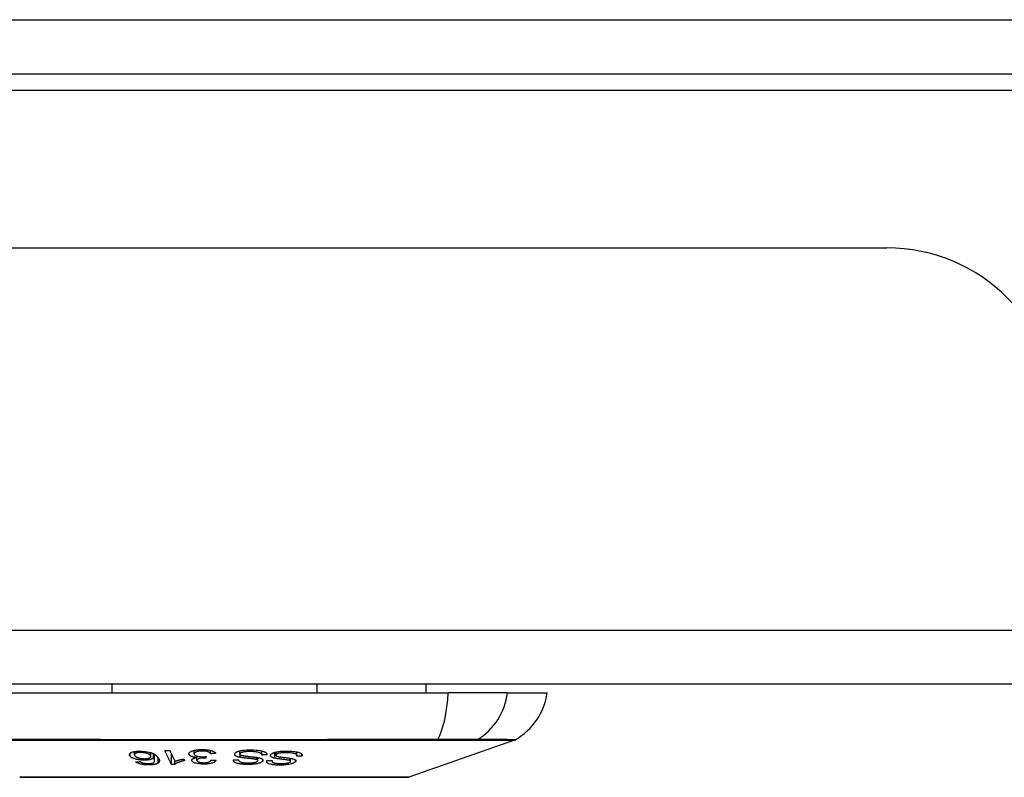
# Model space of a CAD drawing. Header units: inches. Extents: x 19 to 446, y 48 to 210.
# Tile 2 of 256: x 19.69 to 21.49, y 47.61 to 49. Entities that reach past the tile are written whole.
import ezdxf

# ---------------------------------------------------------------- set-up
doc = ezdxf.new("R2010")
doc.units = ezdxf.units.IN
doc.header["$MEASUREMENT"] = 0
doc.layers.add('Visible Edges(ANSI)', color=7, linetype='Continuous', lineweight=25)
doc.layers.add('Visible Tangent Edges(ANSI)', color=7, linetype='Continuous', lineweight=25)

msp = doc.modelspace()

# ---------------------------------------------------------------- linework, layer by layer
at = {"layer": 'Visible Edges(ANSI)'}
for p, q in [((18.623, 48.8977), (60.425, 48.8977)), ((18.7215, 48.5782), (21.2795, 48.5782)), ((60.3265, 47.7782), (18.7215, 47.7782)), ((19.6178, 47.7625), (20.4752, 47.7625)), ((19.8584, 47.7782), (19.8584, 47.7625)), ((20.2346, 47.7782), (20.2346, 47.7625)), ((20.4343, 47.7782), (20.4343, 47.7625)), ((20.584, 47.7625), (20.4752, 47.7625)), ((20.584, 47.7625), (20.6567, 47.7625)), ((20.5968, 47.6756), (20.4033, 47.6078)), ((19.8999, 47.6487), (19.8999, 47.6545)), ((20.0097, 47.6504), (20.0097, 47.6568)), ((20.0397, 47.6506), (20.0397, 47.6567)), ((20.0934, 47.6501), (20.0934, 47.6558)), ((20.1333, 47.6484), (20.1333, 47.6558)), ((20.1591, 47.648), (20.1591, 47.6536)), ((20.1979, 47.6474), (20.1979, 47.6539)), ((19.9302, 47.6456), (19.9302, 47.6526)), ((19.9347, 47.6427), (19.9347, 47.6507)), ((19.9371, 47.6378), (19.9371, 47.6492)), ((19.9679, 47.6309), (19.9679, 47.6502)), ((19.9738, 47.631), (19.9738, 47.6378)), ((19.9906, 47.641), (19.9921, 47.6379)), ((20.0146, 47.6385), (20.0146, 47.6436)), ((20.0148, 47.6436), (20.0148, 47.6463)), ((20.0314, 47.6455), (20.0308, 47.6426)), ((20.0308, 47.6426), (20.0308, 47.6454)), ((20.0911, 47.6389), (20.0911, 47.6392)), ((20.1261, 47.638), (20.1261, 47.6436)), ((20.1427, 47.6484), (20.1427, 47.6505)), ((20.1522, 47.6367), (20.1522, 47.638)), ((20.1864, 47.6368), (20.1864, 47.6421)), ((20.2068, 47.6461), (20.2068, 47.6503))]:
    msp.add_line(p, q, dxfattribs=at)
at = {"layer": 'Visible Edges(ANSI)', "flags": 128}
for points in [[(19.8919, 47.6461), (19.8916, 47.6466), (19.8912, 47.6471), (19.891, 47.6476), (19.8909, 47.6481), (19.8908, 47.6486), (19.8908, 47.6491), (19.8909, 47.6496), (19.8911, 47.6501), (19.8914, 47.6506), (19.8918, 47.6511), (19.8922, 47.6516), (19.8928, 47.652), (19.8935, 47.6524), (19.8943, 47.6528), (19.8951, 47.6532), (19.8961, 47.6536), (19.8972, 47.6539), (19.8984, 47.6542), (19.8997, 47.6545), (19.9012, 47.6547), (19.9027, 47.6549), (19.9042, 47.6551), (19.9058, 47.6552), (19.9075, 47.6553)], [(19.9075, 47.6553), (19.914, 47.6553), (19.9204, 47.6548), (19.9263, 47.6537), (19.9299, 47.6527), (19.931, 47.6523), (19.9319, 47.652), (19.9328, 47.6516), (19.9337, 47.6512), (19.9345, 47.6508), (19.9352, 47.6504), (19.9359, 47.65), (19.9366, 47.6496), (19.9372, 47.6492), (19.9378, 47.6488), (19.9384, 47.6483), (19.939, 47.6479), (19.9395, 47.6474), (19.94, 47.647), (19.9405, 47.6466), (19.9409, 47.6461), (19.9414, 47.6457), (19.9418, 47.6452), (19.9422, 47.6448), (19.9426, 47.6443)], [(19.9557, 47.6566), (19.9561, 47.6566), (19.9564, 47.6567), (19.9568, 47.6567), (19.9572, 47.6567), (19.9576, 47.6567), (19.958, 47.6567), (19.9583, 47.6567), (19.9587, 47.6567), (19.9591, 47.6567), (19.9595, 47.6567), (19.9598, 47.6567), (19.9602, 47.6567), (19.9606, 47.6568), (19.961, 47.6568), (19.9614, 47.6568), (19.9617, 47.6568), (19.9621, 47.6568), (19.9625, 47.6568), (19.9629, 47.6568), (19.9632, 47.6568), (19.9636, 47.6568), (19.964, 47.6568), (19.9644, 47.6568), (19.9648, 47.6569)], [(19.9679, 47.6309), (19.9674, 47.632), (19.9669, 47.6331), (19.9664, 47.6341), (19.9659, 47.6352), (19.9653, 47.6363), (19.9648, 47.6373), (19.9643, 47.6384), (19.9638, 47.6395), (19.9633, 47.6406), (19.9628, 47.6416), (19.9623, 47.6427), (19.9618, 47.6438), (19.9613, 47.6449), (19.9607, 47.646), (19.9602, 47.647), (19.9597, 47.6481), (19.9592, 47.6492), (19.9587, 47.6502), (19.9582, 47.6513), (19.9577, 47.6524), (19.9572, 47.6535), (19.9567, 47.6545), (19.9562, 47.6556), (19.9557, 47.6566)], [(19.9648, 47.6569), (19.9652, 47.656), (19.9655, 47.6552), (19.9659, 47.6544), (19.9663, 47.6535), (19.9667, 47.6527), (19.9671, 47.6518), (19.9675, 47.651), (19.9679, 47.6502), (19.9683, 47.6493), (19.9687, 47.6485), (19.9691, 47.6476), (19.9695, 47.6468), (19.9699, 47.646), (19.9703, 47.6451), (19.9707, 47.6443), (19.9711, 47.6434), (19.9715, 47.6426), (19.9719, 47.6418), (19.9723, 47.6409), (19.9727, 47.6401), (19.9731, 47.6392), (19.9735, 47.6384), (19.9739, 47.6376), (19.9743, 47.6367)], [(19.9999, 47.6501), (19.9999, 47.6508), (20.0001, 47.6515), (20.0004, 47.6522), (20.001, 47.6529), (20.0017, 47.6536), (20.0027, 47.6542), (20.0038, 47.6548), (20.005, 47.6553), (20.0061, 47.6558), (20.0073, 47.6561), (20.0083, 47.6564), (20.0093, 47.6567), (20.0104, 47.657), (20.0115, 47.6572), (20.0126, 47.6574), (20.0138, 47.6576), (20.015, 47.6577), (20.0162, 47.6579), (20.0175, 47.658), (20.0188, 47.6581), (20.0201, 47.6582), (20.0214, 47.6582), (20.0227, 47.6583), (20.0241, 47.6583)], [(20.0244, 47.6556), (20.0232, 47.6556), (20.022, 47.6556), (20.0208, 47.6555), (20.0196, 47.6554), (20.0186, 47.6552), (20.0175, 47.655), (20.0165, 47.6548), (20.0156, 47.6546), (20.0147, 47.6544), (20.014, 47.6541), (20.0133, 47.6539), (20.0127, 47.6536), (20.0122, 47.6534), (20.0117, 47.6531), (20.0113, 47.6529), (20.0109, 47.6526), (20.0106, 47.6523), (20.0103, 47.652), (20.01, 47.6517), (20.0099, 47.6514), (20.0098, 47.6511), (20.0097, 47.6507), (20.0097, 47.6504), (20.0097, 47.6501)], [(20.0241, 47.6583), (20.0262, 47.6583), (20.0284, 47.6582), (20.0305, 47.6581), (20.0327, 47.6579), (20.0347, 47.6577), (20.0366, 47.6574), (20.0382, 47.6571), (20.0395, 47.6567), (20.0406, 47.6564), (20.0415, 47.6562), (20.0424, 47.6559), (20.0432, 47.6556), (20.044, 47.6553), (20.0447, 47.6549), (20.0453, 47.6546), (20.046, 47.6543), (20.0465, 47.6539), (20.047, 47.6535), (20.0474, 47.6532), (20.0478, 47.6528), (20.0482, 47.6524), (20.0484, 47.652), (20.0487, 47.6516), (20.0489, 47.6512)], [(20.0397, 47.6506), (20.0394, 47.6511), (20.039, 47.6515), (20.0386, 47.6519), (20.0381, 47.6523), (20.0376, 47.6527), (20.037, 47.6531), (20.0363, 47.6535), (20.0356, 47.6539), (20.0347, 47.6542), (20.0339, 47.6545), (20.0332, 47.6547), (20.0325, 47.6549), (20.0318, 47.655), (20.0312, 47.6551), (20.0306, 47.6552), (20.0299, 47.6553), (20.0293, 47.6554), (20.0286, 47.6555), (20.0279, 47.6555), (20.0272, 47.6556), (20.0265, 47.6556), (20.0258, 47.6556), (20.0251, 47.6556), (20.0244, 47.6556)], [(20.084, 47.6506), (20.0841, 47.651), (20.0844, 47.6514), (20.0847, 47.6518), (20.0851, 47.6522), (20.0856, 47.6526), (20.0861, 47.6529), (20.0866, 47.6533), (20.0873, 47.6537), (20.088, 47.654), (20.0888, 47.6544), (20.0897, 47.6547), (20.0907, 47.6551), (20.0919, 47.6554), (20.0932, 47.6558), (20.0945, 47.6561), (20.0959, 47.6564), (20.0974, 47.6566), (20.0989, 47.6569), (20.1005, 47.6571), (20.1027, 47.6573), (20.1053, 47.6575), (20.1084, 47.6576), (20.1115, 47.6577), (20.1145, 47.6576)], [(20.1138, 47.6546), (20.1125, 47.6546), (20.1113, 47.6546), (20.11, 47.6546), (20.1088, 47.6545), (20.1076, 47.6545), (20.1063, 47.6544), (20.1051, 47.6543), (20.1039, 47.6542), (20.1027, 47.6541), (20.1015, 47.654), (20.1004, 47.6538), (20.0993, 47.6536), (20.0983, 47.6533), (20.0974, 47.6531), (20.0966, 47.6528), (20.0959, 47.6525), (20.0954, 47.6523), (20.095, 47.6521), (20.0946, 47.6518), (20.0943, 47.6516), (20.094, 47.6514), (20.0938, 47.6511), (20.0937, 47.6509), (20.0935, 47.6506)], [(20.1333, 47.6482), (20.1333, 47.6487), (20.1333, 47.6491), (20.1331, 47.6495), (20.133, 47.6499), (20.1327, 47.6503), (20.1324, 47.6507), (20.132, 47.6511), (20.1315, 47.6515), (20.1308, 47.6518), (20.1301, 47.6522), (20.1291, 47.6525), (20.1281, 47.6528), (20.127, 47.6531), (20.1258, 47.6534), (20.1247, 47.6536), (20.1235, 47.6538), (20.1224, 47.6539), (20.1212, 47.6541), (20.12, 47.6542), (20.1188, 47.6543), (20.1176, 47.6544), (20.1163, 47.6545), (20.115, 47.6545), (20.1138, 47.6546)], [(20.1145, 47.6576), (20.1189, 47.6575), (20.123, 47.6572), (20.1264, 47.6569), (20.1291, 47.6566), (20.1311, 47.6563), (20.1327, 47.6559), (20.1342, 47.6556), (20.1356, 47.6552), (20.1369, 47.6548), (20.1381, 47.6543), (20.1392, 47.6538), (20.14, 47.6534), (20.1407, 47.6529), (20.1413, 47.6525), (20.1417, 47.6521), (20.1421, 47.6517), (20.1423, 47.6513), (20.1426, 47.6509), (20.1427, 47.6505), (20.1428, 47.6501), (20.1429, 47.6497), (20.1429, 47.6493), (20.1428, 47.6488), (20.1427, 47.6484)], [(20.1501, 47.6492), (20.1505, 47.6496), (20.1509, 47.65), (20.1513, 47.6503), (20.1519, 47.6507), (20.1524, 47.651), (20.1531, 47.6514), (20.1538, 47.6517), (20.1545, 47.652), (20.1553, 47.6524), (20.1561, 47.6527), (20.1571, 47.653), (20.1584, 47.6534), (20.1602, 47.6538), (20.1625, 47.6543), (20.1649, 47.6547), (20.1673, 47.655), (20.1695, 47.6552), (20.1715, 47.6553), (20.1735, 47.6554), (20.1754, 47.6555), (20.1773, 47.6555), (20.1792, 47.6555), (20.1811, 47.6555), (20.183, 47.6554)], [(20.183, 47.6554), (20.1856, 47.6553), (20.1883, 47.6551), (20.1908, 47.6549), (20.1933, 47.6546), (20.1956, 47.6543), (20.1976, 47.654), (20.1992, 47.6536), (20.2008, 47.6532), (20.2022, 47.6528), (20.2034, 47.6524), (20.2045, 47.6519), (20.2054, 47.6513), (20.2061, 47.6508), (20.2067, 47.6503), (20.2071, 47.6499), (20.2073, 47.6494), (20.2075, 47.649), (20.2076, 47.6486), (20.2076, 47.6482), (20.2076, 47.6478), (20.2075, 47.6473), (20.2073, 47.6469), (20.2071, 47.6465), (20.2068, 47.6461)], [(19.92, 47.6388), (19.9179, 47.6387), (19.9157, 47.6388), (19.9136, 47.6389), (19.9115, 47.6391), (19.9094, 47.6393), (19.9074, 47.6396), (19.9056, 47.64), (19.9041, 47.6403), (19.9028, 47.6406), (19.9017, 47.6409), (19.9006, 47.6412), (19.8997, 47.6416), (19.8987, 47.6419), (19.8979, 47.6422), (19.897, 47.6426), (19.8962, 47.643), (19.8955, 47.6433), (19.8949, 47.6437), (19.8942, 47.6441), (19.8937, 47.6445), (19.8932, 47.6449), (19.8927, 47.6453), (19.8923, 47.6457), (19.8919, 47.6461)], [(19.9098, 47.6528), (19.909, 47.6528), (19.9083, 47.6527), (19.9076, 47.6527), (19.9069, 47.6526), (19.9063, 47.6525), (19.9056, 47.6524), (19.905, 47.6522), (19.9044, 47.6521), (19.9039, 47.652), (19.9034, 47.6518), (19.9029, 47.6516), (19.9025, 47.6515), (19.9021, 47.6513), (19.9017, 47.6511), (19.9014, 47.6509), (19.901, 47.6506), (19.9006, 47.6503), (19.9003, 47.6498), (19.9, 47.6493), (19.8999, 47.6488), (19.9, 47.6482), (19.9002, 47.6477), (19.9005, 47.6471), (19.9009, 47.6466)], [(19.9009, 47.6466), (19.9013, 47.6461), (19.9017, 47.6457), (19.9023, 47.6453), (19.9028, 47.6449), (19.9035, 47.6445), (19.9042, 47.6441), (19.9051, 47.6437), (19.906, 47.6434), (19.9069, 47.643), (19.9079, 47.6428), (19.9088, 47.6425), (19.9096, 47.6423), (19.9104, 47.6422), (19.9112, 47.642), (19.912, 47.6419), (19.9128, 47.6418), (19.9136, 47.6417), (19.9145, 47.6416), (19.9153, 47.6416), (19.9162, 47.6415), (19.917, 47.6415), (19.9179, 47.6415), (19.9187, 47.6415), (19.9195, 47.6415)], [(19.9021, 47.6357), (19.9025, 47.6357), (19.9028, 47.6357), (19.9032, 47.6358), (19.9035, 47.6358), (19.9039, 47.6358), (19.9042, 47.6358), (19.9046, 47.6358), (19.905, 47.6358), (19.9053, 47.6359), (19.9057, 47.6359), (19.906, 47.6359), (19.9064, 47.6359), (19.9067, 47.6359), (19.9071, 47.6359), (19.9075, 47.636), (19.9078, 47.636), (19.9082, 47.636), (19.9085, 47.636), (19.9089, 47.636), (19.9093, 47.636), (19.9096, 47.6361), (19.91, 47.6361), (19.9103, 47.6361), (19.9107, 47.6361)], [(19.9277, 47.63), (19.9264, 47.63), (19.9251, 47.63), (19.9238, 47.63), (19.9225, 47.6301), (19.9211, 47.6301), (19.9198, 47.6303), (19.9185, 47.6304), (19.9171, 47.6305), (19.9159, 47.6307), (19.9146, 47.6309), (19.9134, 47.6312), (19.9122, 47.6314), (19.911, 47.6317), (19.9099, 47.632), (19.9089, 47.6323), (19.9079, 47.6326), (19.907, 47.633), (19.9061, 47.6334), (19.9053, 47.6337), (19.9045, 47.6341), (19.9038, 47.6345), (19.9032, 47.6349), (19.9026, 47.6353), (19.9021, 47.6357)], [(19.9294, 47.6475), (19.9291, 47.6478), (19.9288, 47.6481), (19.9285, 47.6484), (19.9281, 47.6486), (19.9277, 47.6489), (19.9273, 47.6492), (19.9268, 47.6495), (19.9263, 47.6498), (19.9258, 47.65), (19.9252, 47.6503), (19.9246, 47.6506), (19.9239, 47.6508), (19.9232, 47.6511), (19.9225, 47.6513), (19.9217, 47.6515), (19.9208, 47.6518), (19.92, 47.652), (19.9191, 47.6521), (19.9181, 47.6523), (19.9169, 47.6525), (19.9153, 47.6527), (19.9134, 47.6528), (19.9116, 47.6528), (19.9098, 47.6528)], [(19.9107, 47.6361), (19.9109, 47.636), (19.911, 47.6359), (19.9112, 47.6358), (19.9114, 47.6357), (19.9116, 47.6356), (19.9118, 47.6354), (19.912, 47.6353), (19.9122, 47.6352), (19.9124, 47.6351), (19.9126, 47.635), (19.9129, 47.6349), (19.9131, 47.6348), (19.9133, 47.6347), (19.9135, 47.6346), (19.9138, 47.6345), (19.914, 47.6344), (19.9143, 47.6343), (19.9145, 47.6342), (19.9148, 47.6341), (19.9151, 47.634), (19.9153, 47.6339), (19.9156, 47.6338), (19.9159, 47.6337), (19.9162, 47.6336)], [(19.9195, 47.6415), (19.9209, 47.6416), (19.9222, 47.6417), (19.9235, 47.6419), (19.9246, 47.6421), (19.9257, 47.6423), (19.9267, 47.6426), (19.9274, 47.6429), (19.928, 47.6431), (19.9285, 47.6434), (19.9289, 47.6436), (19.9292, 47.6439), (19.9295, 47.6441), (19.9297, 47.6444), (19.9299, 47.6447), (19.9301, 47.6449), (19.9302, 47.6452), (19.9302, 47.6455), (19.9302, 47.6458), (19.9302, 47.646), (19.9301, 47.6463), (19.93, 47.6466), (19.9298, 47.6469), (19.9296, 47.6472), (19.9294, 47.6475)], [(19.9347, 47.6427), (19.9345, 47.6425), (19.9343, 47.6423), (19.9341, 47.6421), (19.9338, 47.6419), (19.9335, 47.6418), (19.9332, 47.6416), (19.9329, 47.6414), (19.9326, 47.6412), (19.9322, 47.641), (19.9318, 47.6408), (19.9314, 47.6407), (19.9308, 47.6405), (19.9302, 47.6403), (19.9296, 47.6401), (19.9289, 47.6399), (19.928, 47.6397), (19.9271, 47.6395), (19.9262, 47.6394), (19.9252, 47.6392), (19.9242, 47.6391), (19.9232, 47.639), (19.9222, 47.6389), (19.9211, 47.6388), (19.92, 47.6388)], [(19.933, 47.6335), (19.9343, 47.6341), (19.9353, 47.6347), (19.9361, 47.6354), (19.9366, 47.6361), (19.937, 47.6367), (19.9371, 47.6373), (19.9371, 47.6378), (19.9371, 47.6382), (19.9371, 47.6384), (19.937, 47.6387), (19.9369, 47.639), (19.9368, 47.6393), (19.9367, 47.6396), (19.9366, 47.6399), (19.9365, 47.6402), (19.9363, 47.6405), (19.9361, 47.6407), (19.936, 47.641), (19.9358, 47.6413), (19.9356, 47.6416), (19.9354, 47.6419), (19.9352, 47.6422), (19.935, 47.6425), (19.9347, 47.6427)], [(19.9426, 47.6443), (19.9429, 47.6438), (19.9433, 47.6433), (19.9437, 47.6429), (19.944, 47.6424), (19.9443, 47.6419), (19.9446, 47.6414), (19.9449, 47.6409), (19.9451, 47.6404), (19.9453, 47.6399), (19.9455, 47.6394), (19.9456, 47.639), (19.9457, 47.6385), (19.9458, 47.638), (19.9458, 47.6376), (19.9458, 47.6371), (19.9457, 47.6367), (19.9456, 47.6363), (19.9455, 47.6358), (19.9453, 47.6354), (19.9451, 47.635), (19.9448, 47.6346), (19.9444, 47.6342), (19.944, 47.6338), (19.9435, 47.6334)], [(19.9921, 47.6379), (19.9906, 47.6376), (19.9892, 47.6373), (19.9879, 47.637), (19.9867, 47.6367), (19.9856, 47.6363), (19.9845, 47.636), (19.9835, 47.6357), (19.9826, 47.6354), (19.9817, 47.6351), (19.9809, 47.6348), (19.9801, 47.6345), (19.9794, 47.6343), (19.9788, 47.634), (19.9782, 47.6337), (19.9776, 47.6335), (19.9771, 47.6332), (19.9766, 47.633), (19.9761, 47.6327), (19.9756, 47.6324), (19.9752, 47.6321), (19.9748, 47.6319), (19.9744, 47.6316), (19.9741, 47.6313), (19.9738, 47.631)], [(19.9743, 47.6367), (19.9747, 47.6369), (19.9751, 47.6371), (19.9755, 47.6372), (19.976, 47.6374), (19.9764, 47.6375), (19.9769, 47.6377), (19.9774, 47.6378), (19.9779, 47.638), (19.9784, 47.6381), (19.9789, 47.6383), (19.9794, 47.6384), (19.9799, 47.6386), (19.9804, 47.6387), (19.9809, 47.6388), (19.9814, 47.639), (19.9821, 47.6392), (19.983, 47.6394), (19.9839, 47.6396), (19.9849, 47.6398), (19.9859, 47.6401), (19.987, 47.6403), (19.9882, 47.6405), (19.9894, 47.6408), (19.9906, 47.641)], [(20.0148, 47.6436), (20.014, 47.6437), (20.0132, 47.6438), (20.0124, 47.6438), (20.0117, 47.6439), (20.0109, 47.644), (20.0102, 47.6442), (20.0095, 47.6443), (20.0088, 47.6444), (20.0081, 47.6446), (20.0074, 47.6447), (20.0068, 47.6449), (20.0062, 47.6451), (20.0056, 47.6453), (20.005, 47.6455), (20.0043, 47.6457), (20.0036, 47.6461), (20.0029, 47.6465), (20.0022, 47.6469), (20.0015, 47.6474), (20.001, 47.6479), (20.0006, 47.6484), (20.0002, 47.649), (20, 47.6495), (19.9999, 47.6501)], [(20.0051, 47.6383), (20.0051, 47.6386), (20.0051, 47.6388), (20.0052, 47.639), (20.0052, 47.6393), (20.0053, 47.6395), (20.0054, 47.6398), (20.0056, 47.64), (20.0058, 47.6402), (20.006, 47.6404), (20.0062, 47.6407), (20.0065, 47.6409), (20.0068, 47.6411), (20.0072, 47.6413), (20.0077, 47.6416), (20.0081, 47.6418), (20.0087, 47.6421), (20.0093, 47.6423), (20.01, 47.6425), (20.0107, 47.6427), (20.0115, 47.6429), (20.0123, 47.6431), (20.0131, 47.6433), (20.0139, 47.6435), (20.0148, 47.6436)], [(20.028, 47.6315), (20.0263, 47.6316), (20.0247, 47.6316), (20.0231, 47.6317), (20.0215, 47.6318), (20.0199, 47.632), (20.0184, 47.6322), (20.0169, 47.6324), (20.0154, 47.6327), (20.0141, 47.633), (20.0128, 47.6333), (20.0115, 47.6336), (20.0104, 47.634), (20.0094, 47.6344), (20.0086, 47.6348), (20.0079, 47.6352), (20.0073, 47.6356), (20.0069, 47.6359), (20.0064, 47.6362), (20.0061, 47.6366), (20.0058, 47.6369), (20.0055, 47.6373), (20.0053, 47.6376), (20.0052, 47.638), (20.0051, 47.6383)], [(20.0097, 47.6501), (20.0097, 47.6498), (20.0098, 47.6495), (20.01, 47.6492), (20.0101, 47.6489), (20.0104, 47.6487), (20.0106, 47.6484), (20.011, 47.6481), (20.0113, 47.6478), (20.0117, 47.6476), (20.0122, 47.6473), (20.0127, 47.6471), (20.0132, 47.6468), (20.0138, 47.6466), (20.0145, 47.6464), (20.0152, 47.6462), (20.0161, 47.6459), (20.0171, 47.6457), (20.0181, 47.6455), (20.0192, 47.6454), (20.0203, 47.6453), (20.0215, 47.6452), (20.0227, 47.6451), (20.0238, 47.6451), (20.025, 47.6451)], [(20.0293, 47.6427), (20.0257, 47.6425), (20.0222, 47.6422), (20.0192, 47.6416), (20.0175, 47.6411), (20.017, 47.641), (20.0167, 47.6408), (20.0165, 47.6407), (20.0162, 47.6406), (20.016, 47.6405), (20.0158, 47.6403), (20.0156, 47.6402), (20.0154, 47.6401), (20.0152, 47.6399), (20.0151, 47.6398), (20.015, 47.6396), (20.0149, 47.6395), (20.0148, 47.6393), (20.0147, 47.6392), (20.0147, 47.639), (20.0146, 47.6389), (20.0146, 47.6387), (20.0146, 47.6386), (20.0146, 47.6384), (20.0146, 47.6382)], [(20.0146, 47.6382), (20.0147, 47.638), (20.0148, 47.6377), (20.0149, 47.6374), (20.0151, 47.6372), (20.0154, 47.6369), (20.0156, 47.6367), (20.016, 47.6364), (20.0164, 47.6362), (20.0168, 47.6359), (20.0173, 47.6357), (20.0179, 47.6355), (20.0184, 47.6353), (20.0191, 47.6351), (20.0197, 47.635), (20.0204, 47.6348), (20.0211, 47.6347), (20.0218, 47.6345), (20.0226, 47.6344), (20.0234, 47.6344), (20.0242, 47.6343), (20.025, 47.6342), (20.0258, 47.6342), (20.0266, 47.6342), (20.0274, 47.6342)], [(20.025, 47.6451), (20.0253, 47.6451), (20.0256, 47.6451), (20.0258, 47.6451), (20.0261, 47.6451), (20.0264, 47.6451), (20.0266, 47.6451), (20.0269, 47.6451), (20.0272, 47.6451), (20.0274, 47.6451), (20.0277, 47.6452), (20.028, 47.6452), (20.0282, 47.6452), (20.0285, 47.6452), (20.0288, 47.6452), (20.0291, 47.6453), (20.0293, 47.6453), (20.0296, 47.6453), (20.0299, 47.6453), (20.0301, 47.6453), (20.0304, 47.6454), (20.0307, 47.6454), (20.0309, 47.6454), (20.0312, 47.6454), (20.0314, 47.6455)], [(20.0274, 47.6342), (20.0287, 47.6342), (20.03, 47.6343), (20.0313, 47.6344), (20.0325, 47.6345), (20.0336, 47.6347), (20.0346, 47.6349), (20.0354, 47.6352), (20.0361, 47.6354), (20.0366, 47.6356), (20.037, 47.6358), (20.0375, 47.636), (20.0379, 47.6362), (20.0382, 47.6364), (20.0385, 47.6366), (20.0388, 47.6368), (20.0391, 47.6371), (20.0393, 47.6373), (20.0396, 47.6376), (20.0397, 47.6378), (20.0399, 47.6381), (20.04, 47.6383), (20.0402, 47.6385), (20.0403, 47.6388), (20.0404, 47.639)], [(20.0496, 47.6386), (20.0493, 47.638), (20.049, 47.6374), (20.0485, 47.6368), (20.0479, 47.6362), (20.0472, 47.6357), (20.0464, 47.6351), (20.0455, 47.6346), (20.0446, 47.6342), (20.0436, 47.6338), (20.0427, 47.6335), (20.0418, 47.6332), (20.0409, 47.633), (20.04, 47.6328), (20.039, 47.6325), (20.038, 47.6324), (20.037, 47.6322), (20.0359, 47.632), (20.0348, 47.6319), (20.0337, 47.6318), (20.0326, 47.6317), (20.0315, 47.6316), (20.0303, 47.6316), (20.0291, 47.6316), (20.028, 47.6315)], [(20.0308, 47.6426), (20.0308, 47.6426), (20.0307, 47.6427), (20.0307, 47.6427), (20.0306, 47.6427), (20.0305, 47.6427), (20.0305, 47.6427), (20.0304, 47.6427), (20.0303, 47.6427), (20.0303, 47.6427), (20.0302, 47.6427), (20.0301, 47.6427), (20.0301, 47.6427), (20.03, 47.6427), (20.03, 47.6427), (20.0299, 47.6427), (20.0298, 47.6427), (20.0298, 47.6427), (20.0297, 47.6427), (20.0297, 47.6427), (20.0296, 47.6427), (20.0295, 47.6427), (20.0295, 47.6427), (20.0294, 47.6427), (20.0293, 47.6427)], [(20.0489, 47.6512), (20.0485, 47.6512), (20.0481, 47.6511), (20.0477, 47.6511), (20.0473, 47.6511), (20.047, 47.6511), (20.0466, 47.6511), (20.0462, 47.651), (20.0458, 47.651), (20.0454, 47.651), (20.0451, 47.651), (20.0447, 47.6509), (20.0443, 47.6509), (20.0439, 47.6509), (20.0435, 47.6509), (20.0432, 47.6508), (20.0428, 47.6508), (20.0424, 47.6508), (20.042, 47.6508), (20.0416, 47.6507), (20.0413, 47.6507), (20.0409, 47.6507), (20.0405, 47.6507), (20.0401, 47.6507), (20.0397, 47.6506)], [(20.0404, 47.639), (20.0407, 47.639), (20.0411, 47.639), (20.0415, 47.639), (20.0419, 47.639), (20.0423, 47.639), (20.0427, 47.6389), (20.0431, 47.6389), (20.0434, 47.6389), (20.0438, 47.6389), (20.0442, 47.6389), (20.0446, 47.6388), (20.045, 47.6388), (20.0454, 47.6388), (20.0458, 47.6388), (20.0461, 47.6388), (20.0465, 47.6388), (20.0469, 47.6387), (20.0473, 47.6387), (20.0477, 47.6387), (20.0481, 47.6387), (20.0485, 47.6387), (20.0488, 47.6386), (20.0492, 47.6386), (20.0496, 47.6386)], [(20.1065, 47.6308), (20.1049, 47.6308), (20.1034, 47.6309), (20.1019, 47.631), (20.1004, 47.631), (20.0989, 47.6312), (20.0975, 47.6313), (20.0961, 47.6314), (20.0947, 47.6316), (20.0933, 47.6318), (20.0919, 47.6321), (20.0905, 47.6324), (20.0889, 47.6327), (20.0874, 47.6332), (20.0859, 47.6337), (20.0847, 47.6343), (20.0838, 47.6349), (20.083, 47.6354), (20.0825, 47.636), (20.0821, 47.6365), (20.0818, 47.637), (20.0816, 47.6376), (20.0815, 47.6381), (20.0815, 47.6386), (20.0816, 47.6392)], [(20.0816, 47.6392), (20.082, 47.6392), (20.0824, 47.6392), (20.0828, 47.6392), (20.0832, 47.6392), (20.0836, 47.6392), (20.084, 47.6392), (20.0844, 47.6392), (20.0848, 47.6392), (20.0852, 47.6392), (20.0856, 47.6392), (20.086, 47.6392), (20.0864, 47.6392), (20.0868, 47.6392), (20.0872, 47.6392), (20.0875, 47.6392), (20.0879, 47.6392), (20.0883, 47.6392), (20.0887, 47.6392), (20.0891, 47.6392), (20.0895, 47.6392), (20.0899, 47.6392), (20.0903, 47.6392), (20.0907, 47.6392), (20.0911, 47.6392)], [(20.094, 47.6439), (20.0929, 47.6441), (20.0919, 47.6444), (20.0908, 47.6446), (20.0899, 47.6449), (20.0889, 47.6452), (20.0881, 47.6456), (20.0872, 47.6459), (20.0865, 47.6462), (20.0859, 47.6466), (20.0854, 47.6469), (20.0851, 47.6472), (20.0847, 47.6475), (20.0845, 47.6478), (20.0843, 47.648), (20.0841, 47.6483), (20.084, 47.6485), (20.0839, 47.6488), (20.0838, 47.6491), (20.0838, 47.6493), (20.0837, 47.6496), (20.0838, 47.6498), (20.0838, 47.6501), (20.0839, 47.6504), (20.084, 47.6506)], [(20.0911, 47.6392), (20.0911, 47.6386), (20.0912, 47.6381), (20.0915, 47.6375), (20.0919, 47.637), (20.0925, 47.6365), (20.0933, 47.636), (20.0942, 47.6356), (20.095, 47.6352), (20.0958, 47.635), (20.0965, 47.6348), (20.0971, 47.6347), (20.0978, 47.6346), (20.0985, 47.6345), (20.0993, 47.6343), (20.1, 47.6343), (20.1008, 47.6342), (20.1016, 47.6341), (20.1024, 47.634), (20.1032, 47.634), (20.104, 47.6339), (20.1048, 47.6339), (20.1056, 47.6339), (20.1065, 47.6339), (20.1073, 47.6338)], [(20.0935, 47.6506), (20.0935, 47.6504), (20.0934, 47.6501), (20.0934, 47.6499), (20.0935, 47.6496), (20.0936, 47.6494), (20.0938, 47.6492), (20.094, 47.6489), (20.0942, 47.6487), (20.0945, 47.6485), (20.0948, 47.6484), (20.0951, 47.6482), (20.0955, 47.648), (20.0958, 47.6479), (20.0962, 47.6478), (20.0966, 47.6476), (20.097, 47.6475), (20.0974, 47.6474), (20.0979, 47.6473), (20.0983, 47.6472), (20.0988, 47.6471), (20.0993, 47.647), (20.0998, 47.6469), (20.1003, 47.6468), (20.1008, 47.6467)], [(20.124, 47.6398), (20.1234, 47.64), (20.1225, 47.6402), (20.1215, 47.6404), (20.1204, 47.6406), (20.1191, 47.6408), (20.1178, 47.641), (20.1165, 47.6411), (20.1153, 47.6413), (20.1141, 47.6414), (20.1129, 47.6416), (20.1117, 47.6417), (20.1105, 47.6418), (20.1093, 47.6419), (20.108, 47.6421), (20.1068, 47.6422), (20.1055, 47.6423), (20.1041, 47.6425), (20.1027, 47.6426), (20.1012, 47.6428), (20.0996, 47.643), (20.0981, 47.6432), (20.0966, 47.6434), (20.0952, 47.6437), (20.094, 47.6439)], [(20.1008, 47.6467), (20.1014, 47.6466), (20.1022, 47.6465), (20.1031, 47.6464), (20.104, 47.6463), (20.1051, 47.6461), (20.1061, 47.646), (20.1073, 47.6459), (20.1085, 47.6457), (20.1097, 47.6456), (20.111, 47.6455), (20.1123, 47.6453), (20.1136, 47.6452), (20.1149, 47.645), (20.1162, 47.6449), (20.1174, 47.6448), (20.1186, 47.6446), (20.1198, 47.6445), (20.121, 47.6443), (20.1221, 47.6442), (20.1233, 47.644), (20.1244, 47.6439), (20.1254, 47.6437), (20.1264, 47.6435), (20.1273, 47.6433)], [(20.1355, 47.6377), (20.1351, 47.637), (20.1345, 47.6363), (20.1335, 47.6355), (20.1324, 47.6349), (20.1311, 47.6342), (20.1298, 47.6337), (20.1286, 47.6333), (20.1276, 47.633), (20.1267, 47.6327), (20.1259, 47.6325), (20.125, 47.6323), (20.1241, 47.6322), (20.1232, 47.632), (20.1222, 47.6318), (20.1213, 47.6317), (20.1203, 47.6316), (20.1191, 47.6314), (20.1178, 47.6313), (20.1162, 47.6311), (20.1144, 47.631), (20.1124, 47.6309), (20.1104, 47.6308), (20.1084, 47.6308), (20.1065, 47.6308)], [(20.1073, 47.6338), (20.1079, 47.6338), (20.1086, 47.6338), (20.1092, 47.6338), (20.1099, 47.6338), (20.1105, 47.6338), (20.1112, 47.6338), (20.1118, 47.6339), (20.1125, 47.6339), (20.1131, 47.6339), (20.1138, 47.6339), (20.1144, 47.634), (20.1151, 47.634), (20.1157, 47.6341), (20.1163, 47.6341), (20.117, 47.6342), (20.1176, 47.6343), (20.1182, 47.6344), (20.1188, 47.6345), (20.1196, 47.6346), (20.1211, 47.6349), (20.1229, 47.6354), (20.1244, 47.6361), (20.1254, 47.6368), (20.126, 47.6375)], [(20.126, 47.6375), (20.126, 47.6376), (20.1261, 47.6377), (20.1261, 47.6379), (20.1261, 47.638), (20.1261, 47.6381), (20.1261, 47.6382), (20.1261, 47.6383), (20.126, 47.6384), (20.126, 47.6385), (20.1259, 47.6386), (20.1259, 47.6387), (20.1258, 47.6388), (20.1257, 47.6389), (20.1256, 47.639), (20.1255, 47.6391), (20.1254, 47.6392), (20.1252, 47.6393), (20.1251, 47.6394), (20.125, 47.6394), (20.1248, 47.6395), (20.1246, 47.6396), (20.1244, 47.6397), (20.1242, 47.6398), (20.124, 47.6398)], [(20.1273, 47.6433), (20.1282, 47.6431), (20.1292, 47.6429), (20.13, 47.6427), (20.1309, 47.6424), (20.1317, 47.6422), (20.1324, 47.6419), (20.133, 47.6416), (20.1336, 47.6413), (20.1341, 47.641), (20.1344, 47.6408), (20.1347, 47.6405), (20.135, 47.6403), (20.1352, 47.6401), (20.1353, 47.6399), (20.1355, 47.6396), (20.1356, 47.6394), (20.1356, 47.6392), (20.1357, 47.639), (20.1357, 47.6388), (20.1357, 47.6386), (20.1357, 47.6384), (20.1357, 47.6382), (20.1356, 47.6379), (20.1355, 47.6377)], [(20.1427, 47.6484), (20.1423, 47.6484), (20.1419, 47.6484), (20.1415, 47.6484), (20.1411, 47.6484), (20.1407, 47.6484), (20.1404, 47.6484), (20.14, 47.6484), (20.1396, 47.6484), (20.1392, 47.6484), (20.1388, 47.6483), (20.1384, 47.6483), (20.138, 47.6483), (20.1376, 47.6483), (20.1372, 47.6483), (20.1368, 47.6483), (20.1364, 47.6483), (20.136, 47.6483), (20.1357, 47.6483), (20.1353, 47.6483), (20.1349, 47.6483), (20.1345, 47.6483), (20.1341, 47.6483), (20.1337, 47.6482), (20.1333, 47.6482)], [(20.1642, 47.6297), (20.1626, 47.6297), (20.1611, 47.6298), (20.1595, 47.6299), (20.158, 47.63), (20.1565, 47.6302), (20.1551, 47.6303), (20.1537, 47.6305), (20.1523, 47.6307), (20.151, 47.631), (20.1496, 47.6313), (20.1483, 47.6316), (20.147, 47.632), (20.1458, 47.6325), (20.1448, 47.6331), (20.144, 47.6336), (20.1434, 47.6342), (20.143, 47.6347), (20.1427, 47.6352), (20.1426, 47.6356), (20.1425, 47.6361), (20.1426, 47.6366), (20.1427, 47.6371), (20.1429, 47.6376), (20.1433, 47.6381)], [(20.1433, 47.6381), (20.1437, 47.6381), (20.144, 47.6381), (20.1444, 47.6381), (20.1448, 47.6381), (20.1452, 47.6381), (20.1456, 47.6381), (20.146, 47.6381), (20.1464, 47.6381), (20.1468, 47.6381), (20.1471, 47.6381), (20.1475, 47.638), (20.1479, 47.638), (20.1483, 47.638), (20.1487, 47.638), (20.1491, 47.638), (20.1495, 47.638), (20.1499, 47.638), (20.1503, 47.638), (20.1506, 47.638), (20.151, 47.638), (20.1514, 47.638), (20.1518, 47.638), (20.1522, 47.638), (20.1526, 47.638)], [(20.1573, 47.6425), (20.1564, 47.6427), (20.1554, 47.643), (20.1545, 47.6433), (20.1537, 47.6436), (20.1529, 47.6439), (20.1521, 47.6442), (20.1515, 47.6445), (20.1509, 47.6449), (20.1505, 47.6452), (20.1501, 47.6455), (20.1499, 47.6458), (20.1497, 47.6461), (20.1495, 47.6464), (20.1494, 47.6467), (20.1494, 47.6469), (20.1493, 47.6472), (20.1493, 47.6474), (20.1494, 47.6477), (20.1494, 47.6479), (20.1495, 47.6482), (20.1496, 47.6484), (20.1498, 47.6487), (20.1499, 47.6489), (20.1501, 47.6492)], [(20.1526, 47.638), (20.1524, 47.6375), (20.1523, 47.6371), (20.1522, 47.6367), (20.1523, 47.6363), (20.1524, 47.6359), (20.1527, 47.6355), (20.1531, 47.6351), (20.1536, 47.6347), (20.1542, 47.6344), (20.1548, 47.6341), (20.1555, 47.6339), (20.1563, 47.6337), (20.157, 47.6335), (20.1577, 47.6333), (20.1585, 47.6332), (20.1593, 47.6331), (20.1601, 47.633), (20.1609, 47.6329), (20.1618, 47.6328), (20.1627, 47.6328), (20.1635, 47.6327), (20.1644, 47.6327), (20.1653, 47.6326), (20.1663, 47.6326)], [(20.1851, 47.6381), (20.1845, 47.6383), (20.1838, 47.6385), (20.1829, 47.6387), (20.1818, 47.6389), (20.1807, 47.6391), (20.1795, 47.6393), (20.1783, 47.6395), (20.1771, 47.6396), (20.176, 47.6398), (20.1749, 47.6399), (20.1737, 47.6401), (20.1726, 47.6402), (20.1715, 47.6403), (20.1703, 47.6405), (20.1691, 47.6406), (20.1679, 47.6408), (20.1667, 47.641), (20.1653, 47.6411), (20.1639, 47.6413), (20.1625, 47.6415), (20.1611, 47.6418), (20.1597, 47.642), (20.1585, 47.6422), (20.1573, 47.6425)], [(20.1595, 47.649), (20.1594, 47.6488), (20.1592, 47.6485), (20.1591, 47.6483), (20.1591, 47.648), (20.1591, 47.6478), (20.1592, 47.6475), (20.1594, 47.6473), (20.1595, 47.6471), (20.1597, 47.6469), (20.16, 47.6467), (20.1603, 47.6466), (20.1605, 47.6464), (20.1608, 47.6463), (20.1611, 47.6462), (20.1615, 47.646), (20.1618, 47.6459), (20.1622, 47.6458), (20.1626, 47.6457), (20.163, 47.6456), (20.1634, 47.6455), (20.1638, 47.6454), (20.1642, 47.6453), (20.1647, 47.6452), (20.1651, 47.6451)], [(20.181, 47.6525), (20.1792, 47.6525), (20.1775, 47.6525), (20.1757, 47.6525), (20.1739, 47.6525), (20.1722, 47.6524), (20.1708, 47.6523), (20.1695, 47.6522), (20.1685, 47.6521), (20.1675, 47.6519), (20.1665, 47.6518), (20.1655, 47.6516), (20.1646, 47.6514), (20.1638, 47.6512), (20.163, 47.651), (20.1624, 47.6507), (20.1619, 47.6505), (20.1614, 47.6503), (20.1611, 47.6502), (20.1608, 47.65), (20.1604, 47.6498), (20.1602, 47.6496), (20.1599, 47.6494), (20.1597, 47.6492), (20.1595, 47.649)], [(20.1954, 47.6359), (20.1951, 47.6356), (20.1947, 47.6353), (20.1943, 47.635), (20.1939, 47.6347), (20.1934, 47.6344), (20.1929, 47.6341), (20.1923, 47.6338), (20.1917, 47.6335), (20.191, 47.6332), (20.1903, 47.6329), (20.1896, 47.6327), (20.1887, 47.6324), (20.1874, 47.632), (20.1856, 47.6315), (20.1833, 47.631), (20.1809, 47.6306), (20.1785, 47.6303), (20.1762, 47.6301), (20.1742, 47.6299), (20.1722, 47.6298), (20.1702, 47.6297), (20.1682, 47.6297), (20.1662, 47.6297), (20.1642, 47.6297)], [(20.1651, 47.6451), (20.1657, 47.645), (20.1664, 47.6449), (20.1672, 47.6447), (20.1681, 47.6446), (20.169, 47.6445), (20.1701, 47.6443), (20.1711, 47.6442), (20.1722, 47.644), (20.1734, 47.6439), (20.1746, 47.6437), (20.1758, 47.6436), (20.177, 47.6434), (20.1782, 47.6433), (20.1794, 47.6431), (20.1806, 47.6429), (20.1817, 47.6428), (20.1828, 47.6426), (20.1839, 47.6425), (20.1849, 47.6423), (20.186, 47.6421), (20.187, 47.642), (20.188, 47.6418), (20.1888, 47.6416), (20.1896, 47.6414)], [(20.1663, 47.6326), (20.167, 47.6326), (20.1677, 47.6326), (20.1684, 47.6326), (20.1691, 47.6325), (20.1698, 47.6325), (20.1705, 47.6326), (20.1712, 47.6326), (20.172, 47.6326), (20.1727, 47.6326), (20.1734, 47.6326), (20.1741, 47.6327), (20.1749, 47.6327), (20.1756, 47.6328), (20.1763, 47.6329), (20.1771, 47.6329), (20.1779, 47.6331), (20.179, 47.6332), (20.1802, 47.6335), (20.1815, 47.6338), (20.1828, 47.6341), (20.1839, 47.6345), (20.1848, 47.635), (20.1855, 47.6354), (20.186, 47.6359)], [(20.1975, 47.646), (20.1976, 47.6463), (20.1977, 47.6465), (20.1978, 47.6467), (20.1978, 47.647), (20.1979, 47.6472), (20.1979, 47.6475), (20.1979, 47.6477), (20.1978, 47.6479), (20.1977, 47.6482), (20.1976, 47.6484), (20.1975, 47.6486), (20.1973, 47.6489), (20.1971, 47.6491), (20.1969, 47.6493), (20.1964, 47.6496), (20.1958, 47.6499), (20.195, 47.6503), (20.1938, 47.6507), (20.1924, 47.6511), (20.1906, 47.6515), (20.1884, 47.6518), (20.186, 47.6521), (20.1835, 47.6523), (20.181, 47.6525)], [(20.186, 47.6359), (20.1861, 47.636), (20.1862, 47.6361), (20.1862, 47.6362), (20.1863, 47.6363), (20.1863, 47.6364), (20.1864, 47.6365), (20.1864, 47.6366), (20.1864, 47.6367), (20.1864, 47.6368), (20.1864, 47.6369), (20.1864, 47.637), (20.1863, 47.6371), (20.1863, 47.6372), (20.1862, 47.6373), (20.1862, 47.6374), (20.1861, 47.6375), (20.186, 47.6376), (20.1859, 47.6376), (20.1858, 47.6377), (20.1857, 47.6378), (20.1855, 47.6379), (20.1854, 47.638), (20.1852, 47.638), (20.1851, 47.6381)], [(20.1896, 47.6414), (20.1905, 47.6412), (20.1913, 47.641), (20.1921, 47.6408), (20.1928, 47.6405), (20.1934, 47.6402), (20.194, 47.64), (20.1945, 47.6397), (20.195, 47.6394), (20.1953, 47.6391), (20.1956, 47.6389), (20.1957, 47.6386), (20.1959, 47.6384), (20.196, 47.6382), (20.196, 47.638), (20.1961, 47.6378), (20.1961, 47.6376), (20.1961, 47.6374), (20.1961, 47.6372), (20.196, 47.637), (20.1959, 47.6368), (20.1958, 47.6366), (20.1957, 47.6364), (20.1955, 47.6362), (20.1954, 47.6359)], [(20.2068, 47.6461), (20.2064, 47.6461), (20.206, 47.6461), (20.2056, 47.646), (20.2052, 47.646), (20.2048, 47.646), (20.2044, 47.646), (20.2041, 47.646), (20.2037, 47.646), (20.2033, 47.646), (20.2029, 47.646), (20.2025, 47.646), (20.2021, 47.646), (20.2018, 47.646), (20.2014, 47.646), (20.201, 47.646), (20.2006, 47.646), (20.2002, 47.646), (20.1998, 47.646), (20.1994, 47.646), (20.1991, 47.646), (20.1987, 47.646), (20.1983, 47.646), (20.1979, 47.646), (20.1975, 47.646)], [(19.9162, 47.6336), (19.9166, 47.6335), (19.917, 47.6334), (19.9174, 47.6333), (19.9178, 47.6332), (19.9182, 47.6332), (19.9186, 47.6331), (19.919, 47.633), (19.9194, 47.6329), (19.9198, 47.6329), (19.9202, 47.6328), (19.9206, 47.6328), (19.921, 47.6327), (19.9215, 47.6327), (19.9219, 47.6326), (19.9223, 47.6326), (19.9228, 47.6326), (19.9232, 47.6326), (19.9236, 47.6325), (19.9241, 47.6325), (19.9245, 47.6325), (19.9249, 47.6325), (19.9254, 47.6325), (19.9258, 47.6325), (19.9262, 47.6325)], [(19.9262, 47.6325), (19.9266, 47.6325), (19.9269, 47.6325), (19.9272, 47.6326), (19.9275, 47.6326), (19.9279, 47.6326), (19.9282, 47.6326), (19.9285, 47.6326), (19.9288, 47.6327), (19.9291, 47.6327), (19.9294, 47.6327), (19.9297, 47.6328), (19.93, 47.6328), (19.9303, 47.6329), (19.9306, 47.6329), (19.9308, 47.633), (19.9311, 47.633), (19.9313, 47.6331), (19.9316, 47.6331), (19.9318, 47.6332), (19.9321, 47.6333), (19.9323, 47.6333), (19.9325, 47.6334), (19.9327, 47.6335), (19.933, 47.6335)], [(19.9435, 47.6334), (19.9432, 47.6332), (19.9428, 47.6329), (19.9424, 47.6327), (19.9419, 47.6325), (19.9414, 47.6323), (19.9409, 47.6321), (19.9404, 47.6319), (19.9398, 47.6317), (19.9393, 47.6315), (19.9386, 47.6313), (19.938, 47.6311), (19.9373, 47.631), (19.9366, 47.6309), (19.9359, 47.6307), (19.9352, 47.6306), (19.9344, 47.6305), (19.9336, 47.6304), (19.9328, 47.6303), (19.932, 47.6302), (19.9312, 47.6302), (19.9303, 47.6301), (19.9295, 47.6301), (19.9286, 47.63), (19.9277, 47.63)], [(19.9738, 47.631), (19.9735, 47.631), (19.9733, 47.631), (19.973, 47.631), (19.9728, 47.631), (19.9725, 47.631), (19.9723, 47.631), (19.972, 47.631), (19.9718, 47.631), (19.9716, 47.631), (19.9713, 47.631), (19.9711, 47.631), (19.9708, 47.631), (19.9706, 47.631), (19.9703, 47.6309), (19.9701, 47.6309), (19.9698, 47.6309), (19.9696, 47.6309), (19.9694, 47.6309), (19.9691, 47.6309), (19.9689, 47.6309), (19.9686, 47.6309), (19.9684, 47.6309), (19.9681, 47.6309), (19.9679, 47.6309)], [(19.6913, 47.6075), (19.6917, 47.6075), (19.693, 47.6075), (19.6951, 47.6075), (19.6981, 47.6075), (19.7019, 47.6075), (19.7066, 47.6075), (19.7121, 47.6075), (19.7183, 47.6075), (19.7253, 47.6075), (19.7332, 47.6074), (19.7418, 47.6074), (19.7511, 47.6074), (19.7612, 47.6074), (19.772, 47.6074), (19.7834, 47.6074), (19.7954, 47.6074), (19.8079, 47.6074), (19.8211, 47.6074), (19.8348, 47.6074), (19.849, 47.6074), (19.8638, 47.6074), (19.879, 47.6074), (19.8946, 47.6075), (19.9106, 47.6075), (19.927, 47.6075), (19.9436, 47.6075), (19.9604, 47.6075), (19.9773, 47.6075), (19.9945, 47.6075), (20.0118, 47.6075), (20.0293, 47.6075), (20.0468, 47.6075), (20.0643, 47.6075), (20.0817, 47.6075), (20.099, 47.6075), (20.1161, 47.6075), (20.1331, 47.6075), (20.1499, 47.6075), (20.1666, 47.6075), (20.1829, 47.6075), (20.1989, 47.6075), (20.2145, 47.6074), (20.2296, 47.6074), (20.2443, 47.6074), (20.2585, 47.6074), (20.2722, 47.6074), (20.2854, 47.6074), (20.2979, 47.6074), (20.3099, 47.6074), (20.3212, 47.6074), (20.3319, 47.6074), (20.3419, 47.6074), (20.3512, 47.6074), (20.3597, 47.6074), (20.3676, 47.6075), (20.3747, 47.6075), (20.3809, 47.6075), (20.3864, 47.6075), (20.3911, 47.6075), (20.3949, 47.6075), (20.3978, 47.6075), (20.4, 47.6075), (20.4012, 47.6075), (20.4017, 47.6075)]]:
    msp.add_lwpolyline(points, dxfattribs=at)
at = {"layer": 'Visible Edges(ANSI)'}
for centre, radius, start, end in [((21.2795, 48.2662), 0.312, 0, 90), ((20.5397, 47.7788), 0.1181, 299.8169, 352.0587), ((20.5936, 47.6848), 0.00984, 289.29, 299.8169), ((19.6913, 47.6125), 0.00492, 250.71, 269.8269), ((20.4017, 47.6125), 0.00492, 270.1731, 289.29)]:
    msp.add_arc(centre, radius, start, end, dxfattribs=at)
at = {"layer": 'Visible Tangent Edges(ANSI)'}
for p, q in [((18.623, 48.9967), (59.6578, 48.9967)), ((22.0926, 48.8667), (19.5221, 48.8667)), ((18.7215, 47.8772), (60.3265, 47.8772)), ((20.4548, 47.6755), (20.4553, 47.6755)), ((20.527, 47.6755), (20.5272, 47.6755)), ((19.9098, 47.6528), (19.9098, 47.6554)), ((20.0244, 47.6556), (20.0244, 47.6583)), ((20.0935, 47.6506), (20.0935, 47.6559)), ((20.1138, 47.6546), (20.1138, 47.6576)), ((20.1595, 47.649), (20.1595, 47.6537)), ((20.181, 47.6525), (20.181, 47.6555)), ((19.8919, 47.6461), (19.8919, 47.6513)), ((19.92, 47.6388), (19.92, 47.6415)), ((19.9294, 47.6475), (19.9294, 47.6529)), ((19.9435, 47.6334), (19.9435, 47.6431)), ((19.9999, 47.6501), (19.9999, 47.6509)), ((20.0051, 47.6383), (20.0051, 47.6389)), ((20.0293, 47.6427), (20.0293, 47.6453)), ((20.094, 47.6439), (20.094, 47.6489)), ((20.124, 47.6398), (20.124, 47.6439)), ((20.1355, 47.6377), (20.1355, 47.6395)), ((20.1573, 47.6425), (20.1573, 47.6531)), ((20.1851, 47.6381), (20.1851, 47.6423)), ((20.1954, 47.6359), (20.1954, 47.639)), ((19.9277, 47.63), (19.9277, 47.6326)), ((20.028, 47.6315), (20.028, 47.6342)), ((20.1065, 47.6308), (20.1065, 47.6339)), ((20.1642, 47.6297), (20.1642, 47.6327))]:
    msp.add_line(p, q, dxfattribs=at)
at = {"layer": 'Visible Tangent Edges(ANSI)', "flags": 128}
for points in [[(20.4561, 47.6765), (20.4231, 47.6765), (20.3898, 47.6765), (20.3562, 47.6764), (20.3223, 47.6764), (20.2881, 47.6764), (20.2538, 47.6764), (20.2193, 47.6763), (20.1846, 47.6763), (20.1499, 47.6763), (20.1152, 47.6763), (20.0804, 47.6763), (20.0457, 47.6763), (20.011, 47.6763), (19.9763, 47.6763), (19.9416, 47.6763), (19.907, 47.6763), (19.8726, 47.6763), (19.8383, 47.6764), (19.8042, 47.6764), (19.7702, 47.6764), (19.7365, 47.6764), (19.703, 47.6765), (19.6698, 47.6765)], [(19.6709, 47.6755), (19.704, 47.6755), (19.7374, 47.6755), (19.771, 47.6755), (19.8048, 47.6755), (19.8388, 47.6755), (19.873, 47.6755), (19.9074, 47.6755), (19.9419, 47.6756), (19.9765, 47.6756), (20.0111, 47.6756), (20.0457, 47.6756), (20.0803, 47.6756), (20.115, 47.6756), (20.1496, 47.6756), (20.1843, 47.6755), (20.2188, 47.6755), (20.2532, 47.6755), (20.2875, 47.6755), (20.3215, 47.6755), (20.3553, 47.6755), (20.3888, 47.6755), (20.422, 47.6755), (20.4548, 47.6755)], [(20.4553, 47.6755), (20.4594, 47.6755), (20.4634, 47.6755), (20.4674, 47.6755), (20.4713, 47.6755), (20.4751, 47.6755), (20.4788, 47.6755), (20.4825, 47.6755), (20.486, 47.6755), (20.4895, 47.6755), (20.4929, 47.6755), (20.4961, 47.6755), (20.4993, 47.6755), (20.5023, 47.6755), (20.5052, 47.6755), (20.508, 47.6755), (20.5107, 47.6755), (20.5132, 47.6755), (20.5156, 47.6755), (20.5179, 47.6755), (20.52, 47.6755), (20.522, 47.6755), (20.5238, 47.6755), (20.5255, 47.6755), (20.527, 47.6755)], [(20.5293, 47.6765), (20.5278, 47.6765), (20.5261, 47.6765), (20.5242, 47.6765), (20.5222, 47.6765), (20.5201, 47.6766), (20.5178, 47.6766), (20.5153, 47.6766), (20.5128, 47.6766), (20.51, 47.6766), (20.5072, 47.6766), (20.5042, 47.6766), (20.5011, 47.6766), (20.4979, 47.6766), (20.4946, 47.6766), (20.4911, 47.6766), (20.4876, 47.6766), (20.4839, 47.6766), (20.4802, 47.6766), (20.4764, 47.6766), (20.4725, 47.6765), (20.4685, 47.6765), (20.4644, 47.6765), (20.4603, 47.6765), (20.4561, 47.6765)], [(20.5272, 47.6755), (20.5328, 47.6755), (20.5382, 47.6755), (20.5434, 47.6755), (20.5483, 47.6755), (20.553, 47.6755), (20.5575, 47.6755), (20.5617, 47.6755), (20.5657, 47.6755), (20.5694, 47.6755), (20.5729, 47.6755), (20.5762, 47.6755), (20.5793, 47.6755), (20.5821, 47.6755), (20.5846, 47.6755), (20.5869, 47.6755), (20.589, 47.6755), (20.5908, 47.6755), (20.5924, 47.6756), (20.5938, 47.6756), (20.5949, 47.6756), (20.5957, 47.6756), (20.5963, 47.6756), (20.5967, 47.6756), (20.5968, 47.6756)], [(20.5985, 47.6763), (20.5983, 47.6763), (20.598, 47.6763), (20.5974, 47.6763), (20.5965, 47.6763), (20.5954, 47.6763), (20.5941, 47.6763), (20.5925, 47.6763), (20.5907, 47.6763), (20.5887, 47.6763), (20.5864, 47.6763), (20.5838, 47.6764), (20.5811, 47.6764), (20.578, 47.6764), (20.5748, 47.6764), (20.5713, 47.6764), (20.5676, 47.6764), (20.5636, 47.6764), (20.5594, 47.6764), (20.555, 47.6764), (20.5503, 47.6765), (20.5454, 47.6765), (20.5403, 47.6765), (20.5349, 47.6765), (20.5293, 47.6765)], [(19.773, 47.6075), (19.7665, 47.6075), (19.7602, 47.6075), (19.7541, 47.6076), (19.7483, 47.6076), (19.7427, 47.6076), (19.7374, 47.6076), (19.7323, 47.6076), (19.7275, 47.6076), (19.723, 47.6077), (19.7188, 47.6077), (19.7148, 47.6077), (19.7112, 47.6077), (19.7078, 47.6077), (19.7047, 47.6077), (19.7018, 47.6078), (19.6993, 47.6078), (19.697, 47.6078), (19.6951, 47.6078), (19.6934, 47.6078), (19.6921, 47.6078), (19.691, 47.6078), (19.6903, 47.6078), (19.6898, 47.6078), (19.6897, 47.6078)], [(19.8176, 47.6075), (19.8156, 47.6075), (19.8136, 47.6075), (19.8116, 47.6075), (19.8097, 47.6075), (19.8077, 47.6075), (19.8058, 47.6075), (19.8038, 47.6075), (19.8019, 47.6075), (19.8, 47.6075), (19.7981, 47.6075), (19.7962, 47.6075), (19.7944, 47.6075), (19.7925, 47.6075), (19.7907, 47.6075), (19.7889, 47.6075), (19.787, 47.6075), (19.7852, 47.6075), (19.7835, 47.6075), (19.7817, 47.6075), (19.7799, 47.6075), (19.7782, 47.6075), (19.7764, 47.6075), (19.7747, 47.6075), (19.773, 47.6075)], [(20.2754, 47.6075), (20.2592, 47.6075), (20.2423, 47.6076), (20.2247, 47.6076), (20.2065, 47.6076), (20.1877, 47.6077), (20.1684, 47.6077), (20.1487, 47.6077), (20.1286, 47.6078), (20.1084, 47.6078), (20.088, 47.6078), (20.0673, 47.6078), (20.0465, 47.6078), (20.0258, 47.6078), (20.0051, 47.6078), (19.9845, 47.6078), (19.9642, 47.6078), (19.9442, 47.6077), (19.9246, 47.6077), (19.9053, 47.6077), (19.8865, 47.6076), (19.8683, 47.6076), (19.8507, 47.6076), (19.8338, 47.6075), (19.8176, 47.6075)], [(20.3199, 47.6075), (20.3182, 47.6075), (20.3165, 47.6075), (20.3148, 47.6075), (20.3131, 47.6075), (20.3113, 47.6075), (20.3095, 47.6075), (20.3078, 47.6075), (20.306, 47.6075), (20.3041, 47.6075), (20.3023, 47.6075), (20.3005, 47.6075), (20.2986, 47.6075), (20.2968, 47.6075), (20.2949, 47.6075), (20.293, 47.6075), (20.2911, 47.6075), (20.2892, 47.6075), (20.2872, 47.6075), (20.2853, 47.6075), (20.2833, 47.6075), (20.2814, 47.6075), (20.2794, 47.6075), (20.2774, 47.6075), (20.2754, 47.6075)], [(20.4033, 47.6078), (20.4031, 47.6078), (20.4027, 47.6078), (20.4019, 47.6078), (20.4008, 47.6078), (20.3995, 47.6078), (20.3978, 47.6078), (20.3959, 47.6078), (20.3936, 47.6078), (20.391, 47.6078), (20.3882, 47.6077), (20.3851, 47.6077), (20.3817, 47.6077), (20.378, 47.6077), (20.374, 47.6077), (20.3698, 47.6077), (20.3653, 47.6076), (20.3605, 47.6076), (20.3554, 47.6076), (20.3501, 47.6076), (20.3446, 47.6076), (20.3388, 47.6076), (20.3327, 47.6075), (20.3264, 47.6075), (20.3199, 47.6075)]]:
    msp.add_lwpolyline(points, dxfattribs=at)
at = {"layer": 'Visible Tangent Edges(ANSI)'}
msp.add_arc((19.6913, 47.6125), 0.00492, 250.71, 269.8269, dxfattribs=at)
for centre, major_axis, ratio, start_param, end_param in [((20.4366, 47.7788), (0, -0.1181), 0.32996, 0.523835, 1.432195), ((20.4735, 47.7788), (0, -0.1181), 0.943995, 0.523835, 1.432195), ((20.4544, 47.685), (0.00003, -0.00984), 0.32572, 0.259229, 0.522936), ((20.5247, 47.685), (-0.00008, -0.00984), 0.945463, 0.267645, 0.531352)]:
    msp.add_ellipse(centre, major_axis=major_axis, ratio=ratio, start_param=start_param, end_param=end_param, dxfattribs=at)

doc.saveas('drawing.dxf')
